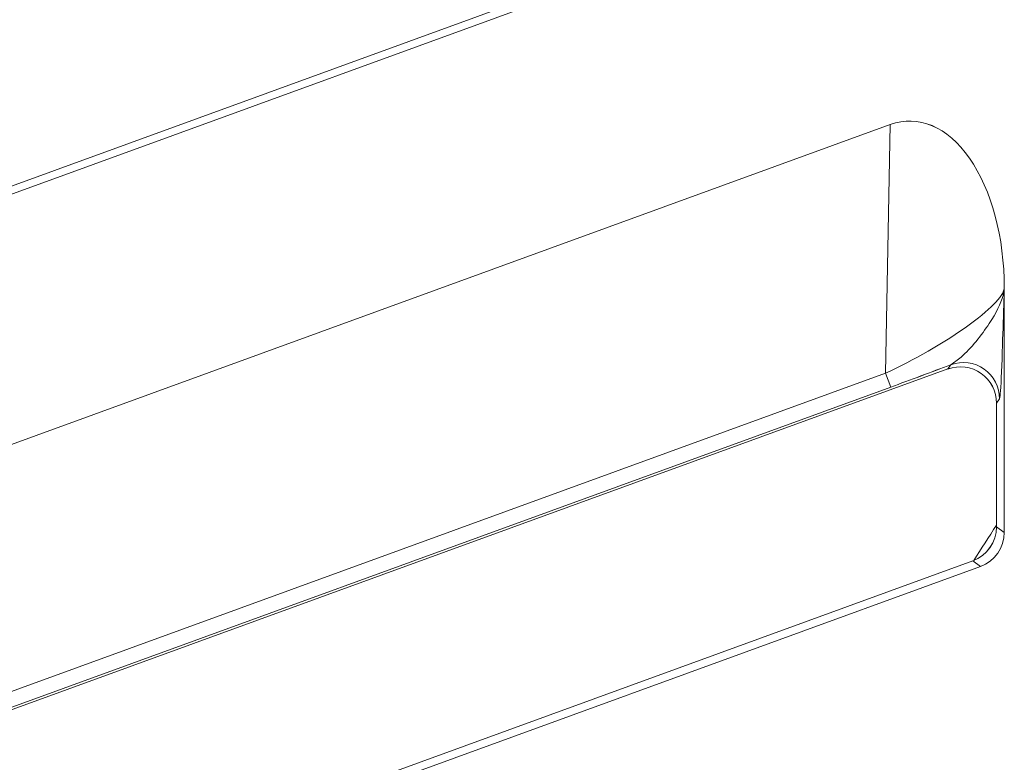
# Model space of a CAD drawing. Header units: millimetres. Extents: x -420 to 420, y -297 to 297.
# Tile 53 of 202: x -45 to -37, y -109 to -103. Entities that reach past the tile are written whole.
import ezdxf

# ---------------------------------------------------------------- set-up
doc = ezdxf.new("R2010")
doc.units = ezdxf.units.MM
doc.header["$MEASUREMENT"] = 0
doc.layers.add('layer 1', color=7, linetype='Continuous')

msp = doc.modelspace()

# ---------------------------------------------------------------- linework, layer by layer
at = {"layer": 'layer 1', "lineweight": 9}
for points in [[(-56.424, -104.5375), (-56.424, -104.5375), (-37.602, -97.6867), (-37.602, -97.6867)], [(-56.3978, -106.7221), (-56.3978, -106.7221), (-37.1234, -99.7096), (-37.1234, -99.7096)], [(-56.387, -106.5683), (-56.387, -106.5683), (-37.639, -99.7446), (-37.639, -99.7446)], [(-37.5972, -99.8594), (-37.5972, -99.8594), (-56.4164, -106.7089), (-56.4164, -106.7089)], [(-36.9184, -101.2978), (-36.9184, -101.2978), (-56.1926, -108.3159), (-56.1926, -108.3159)], [(-56.2544, -108.4041), (-56.2544, -108.4041), (-36.8538, -101.343), (-36.8538, -101.343)], [(-56.424, -110.5376), (-56.424, -110.5376), (-37.602, -103.6869), (-37.602, -103.6869)], [(-37.639, -105.7447), (-37.639, -105.7447), (-37.602, -103.6869), (-37.602, -103.6869)], [(-37.602, -103.6869), (-37.602, -103.6869), (-37.602, -103.6871), (-37.602, -103.6871)], [(-36.9448, -103.9655), (-36.9448, -103.9655), (-36.9448, -103.9655), (-36.9448, -103.9655)], [(-36.6566, -107.0613), (-36.6566, -107.0613), (-36.6566, -105.0407), (-36.6566, -105.0407)], [(-36.6566, -105.0407), (-36.6566, -105.0407), (-36.6566, -105.0409), (-36.6566, -105.0409)], [(-36.6566, -105.0407), (-36.6566, -105.0407), (-36.6566, -105.0429), (-36.6566, -105.0429)], [(-36.6566, -105.0429), (-36.6566, -105.0429), (-36.6566, -105.0431), (-36.6566, -105.0431)], [(-36.9698, -105.3605), (-36.9698, -105.3605), (-36.9698, -105.3607), (-36.9698, -105.3607)], [(-37.5972, -105.8595), (-37.4326, -105.7995), (-37.262, -105.7361), (-37.0984, -105.6739)], [(-37.5972, -105.8595), (-37.4326, -105.7995), (-37.262, -105.7361), (-37.0984, -105.6739)], [(-37.5972, -105.8595), (-37.4326, -105.7995), (-37.262, -105.7361), (-37.0984, -105.6741)], [(-37.5972, -105.8595), (-37.4326, -105.7995), (-37.262, -105.7361), (-37.0984, -105.6741)], [(-37.5972, -105.8595), (-37.4326, -105.7995), (-37.262, -105.7361), (-37.0984, -105.6741)], [(-37.5972, -105.8595), (-37.4326, -105.7995), (-37.262, -105.7361), (-37.0984, -105.6741)], [(-37.5972, -105.8595), (-37.4326, -105.7997), (-37.262, -105.7361), (-37.0984, -105.6741)], [(-37.5972, -105.8595), (-37.4326, -105.7997), (-37.262, -105.7361), (-37.0984, -105.6741)], [(-37.5972, -105.8595), (-37.4326, -105.7997), (-37.262, -105.7361), (-37.0984, -105.6741)], [(-37.5972, -105.8595), (-37.4326, -105.7997), (-37.262, -105.7361), (-37.0984, -105.6741)], [(-37.5972, -105.8595), (-37.4326, -105.7997), (-37.262, -105.7361), (-37.0984, -105.6741)], [(-37.5972, -105.8595), (-37.4326, -105.7997), (-37.262, -105.7361), (-37.0984, -105.6741)], [(-37.5972, -105.8595), (-37.4326, -105.7997), (-37.262, -105.7361), (-37.0984, -105.6741)], [(-37.5972, -105.8595), (-37.4326, -105.7997), (-37.262, -105.7361), (-37.0984, -105.6741)], [(-37.5972, -105.8595), (-37.4326, -105.7997), (-37.262, -105.7361), (-37.0984, -105.6741)], [(-37.5972, -105.8595), (-37.4326, -105.7997), (-37.262, -105.7361), (-37.0984, -105.6741)], [(-37.5972, -105.8595), (-37.4326, -105.7997), (-37.262, -105.7361), (-37.0984, -105.6741)], [(-37.5972, -105.8595), (-37.4326, -105.7997), (-37.262, -105.7363), (-37.0984, -105.6741)], [(-37.5972, -105.8595), (-37.4326, -105.7997), (-37.262, -105.7363), (-37.0984, -105.6741)], [(-37.5972, -105.8595), (-37.4326, -105.7997), (-37.262, -105.7363), (-37.0984, -105.6741)], [(-37.5972, -105.8595), (-37.4326, -105.7997), (-37.262, -105.7363), (-37.0984, -105.6741)], [(-37.1234, -105.7097), (-37.1234, -105.7097), (-37.0984, -105.6739), (-37.0984, -105.6739)], [(-37.0984, -105.6739), (-37.0984, -105.6739), (-37.0984, -105.6741), (-37.0984, -105.6741)], [(-56.3978, -112.7222), (-56.3978, -112.7222), (-37.1234, -105.7097), (-37.1234, -105.7097)], [(-56.387, -112.5684), (-56.387, -112.5684), (-37.639, -105.7447), (-37.639, -105.7447)], [(-37.639, -105.7447), (-37.639, -105.7447), (-37.639, -105.7447), (-37.639, -105.7447)], [(-37.639, -105.7447), (-37.639, -105.7447), (-37.5972, -105.8595), (-37.5972, -105.8595)], [(-37.1234, -105.7097), (-37.1234, -105.7097), (-37.1234, -105.7099), (-37.1234, -105.7099)], [(-36.8488, -105.7459), (-36.8488, -105.7459), (-36.8488, -105.7461), (-36.8488, -105.7461)], [(-37.5972, -105.8595), (-37.5972, -105.8595), (-56.4164, -112.709), (-56.4164, -112.709)], [(-37.5972, -105.8595), (-37.5972, -105.8595), (-37.5972, -105.8595), (-37.5972, -105.8595)], [(-36.696, -105.9559), (-36.696, -105.9559), (-36.721, -105.9917), (-36.721, -105.9917)], [(-36.721, -105.9917), (-36.721, -105.9917), (-36.721, -107.0161), (-36.721, -107.0161)], [(-36.721, -105.9917), (-36.721, -105.9917), (-36.721, -105.9917), (-36.721, -105.9917)], [(-36.721, -107.0023), (-36.7844, -107.0993), (-36.847, -107.1965), (-36.909, -107.2943)], [(-36.9184, -107.2979), (-36.7998, -107.2547), (-36.721, -107.1421), (-36.721, -107.0161)], [(-36.9184, -107.2979), (-36.7998, -107.2547), (-36.721, -107.1421), (-36.721, -107.0161)], [(-36.9184, -107.2979), (-36.7998, -107.2547), (-36.721, -107.1421), (-36.721, -107.0161)], [(-36.9184, -107.2979), (-36.7998, -107.2547), (-36.721, -107.1421), (-36.721, -107.0161)], [(-36.9184, -107.2979), (-36.7998, -107.2547), (-36.721, -107.1421), (-36.721, -107.0161)], [(-36.9184, -107.2979), (-36.7998, -107.2547), (-36.721, -107.1421), (-36.721, -107.0161)], [(-36.9184, -107.2979), (-36.7998, -107.2547), (-36.721, -107.1421), (-36.721, -107.0161)], [(-36.9184, -107.2979), (-36.7998, -107.2547), (-36.721, -107.1421), (-36.721, -107.0161)], [(-36.9184, -107.2979), (-36.7998, -107.2547), (-36.721, -107.1421), (-36.721, -107.0161)], [(-36.9184, -107.2979), (-36.7998, -107.2547), (-36.721, -107.1421), (-36.721, -107.0161)], [(-36.9184, -107.2979), (-36.7998, -107.2547), (-36.721, -107.1421), (-36.721, -107.0161)], [(-36.9184, -107.2979), (-36.7998, -107.2547), (-36.721, -107.1421), (-36.721, -107.0161)], [(-36.9184, -107.2979), (-36.7998, -107.2547), (-36.721, -107.1421), (-36.721, -107.0161)], [(-36.9184, -107.2979), (-36.7998, -107.2547), (-36.721, -107.1421), (-36.721, -107.0161)], [(-36.9184, -107.2979), (-36.7998, -107.2547), (-36.721, -107.1421), (-36.721, -107.0161)], [(-36.9184, -107.2979), (-36.7998, -107.2547), (-36.721, -107.1421), (-36.721, -107.0161)], [(-36.9184, -107.2979), (-36.7998, -107.2547), (-36.721, -107.1421), (-36.721, -107.0161)], [(-36.9184, -107.2979), (-36.7998, -107.2549), (-36.721, -107.1421), (-36.721, -107.0161)], [(-36.9184, -107.2979), (-36.7998, -107.2549), (-36.721, -107.1421), (-36.721, -107.0161)], [(-36.9184, -107.2979), (-36.7998, -107.2549), (-36.721, -107.1423), (-36.721, -107.0161)], [(-36.9184, -107.2979), (-36.7998, -107.2549), (-36.721, -107.1423), (-36.721, -107.0161)], [(-36.8538, -107.3431), (-36.7354, -107.2999), (-36.6566, -107.1873), (-36.6566, -107.0613)], [(-36.8538, -107.3431), (-36.7354, -107.2999), (-36.6566, -107.1873), (-36.6566, -107.0613)], [(-36.8538, -107.3431), (-36.7354, -107.2999), (-36.6566, -107.1873), (-36.6566, -107.0613)], [(-36.8538, -107.3431), (-36.7354, -107.2999), (-36.6566, -107.1873), (-36.6566, -107.0613)], [(-36.8538, -107.3431), (-36.7354, -107.2999), (-36.6566, -107.1873), (-36.6566, -107.0613)], [(-36.8538, -107.3431), (-36.7354, -107.2999), (-36.6566, -107.1873), (-36.6566, -107.0613)], [(-36.8538, -107.3431), (-36.7354, -107.2999), (-36.6566, -107.1873), (-36.6566, -107.0613)], [(-36.8538, -107.3431), (-36.7354, -107.2999), (-36.6566, -107.1873), (-36.6566, -107.0613)], [(-36.8538, -107.3431), (-36.7354, -107.2999), (-36.6566, -107.1873), (-36.6566, -107.0613)], [(-36.8538, -107.3431), (-36.7354, -107.2999), (-36.6566, -107.1873), (-36.6566, -107.0613)], [(-36.8538, -107.3431), (-36.7354, -107.2999), (-36.6566, -107.1873), (-36.6566, -107.0613)], [(-36.8538, -107.3431), (-36.7354, -107.2999), (-36.6566, -107.1873), (-36.6566, -107.0613)], [(-36.8538, -107.3431), (-36.7354, -107.2999), (-36.6566, -107.1873), (-36.6566, -107.0613)], [(-36.8538, -107.3431), (-36.7354, -107.2999), (-36.6566, -107.1873), (-36.6566, -107.0613)], [(-36.8538, -107.3431), (-36.7354, -107.2999), (-36.6566, -107.1873), (-36.6566, -107.0613)], [(-36.8538, -107.3431), (-36.7354, -107.2999), (-36.6566, -107.1873), (-36.6566, -107.0613)], [(-36.8538, -107.3431), (-36.7354, -107.2999), (-36.6566, -107.1873), (-36.6566, -107.0613)], [(-36.8538, -107.3431), (-36.7354, -107.2999), (-36.6566, -107.1873), (-36.6566, -107.0613)], [(-36.8538, -107.3431), (-36.7354, -107.2999), (-36.6566, -107.1873), (-36.6566, -107.0613)], [(-36.8538, -107.3431), (-36.7354, -107.2999), (-36.6566, -107.1873), (-36.6566, -107.0613)], [(-36.8538, -107.3431), (-36.7354, -107.2999), (-36.6566, -107.1873), (-36.6566, -107.0613)], [(-36.721, -107.0161), (-36.721, -107.0161), (-36.6566, -107.0613), (-36.6566, -107.0613)], [(-36.721, -107.0161), (-36.721, -107.0161), (-36.721, -107.0161), (-36.721, -107.0161)], [(-36.6566, -107.0613), (-36.6566, -107.0613), (-36.6566, -107.0613), (-36.6566, -107.0613)], [(-36.9184, -107.2979), (-36.9184, -107.2979), (-56.1926, -114.3161), (-56.1926, -114.3161)], [(-36.8538, -107.3431), (-36.8538, -107.3431), (-36.9184, -107.2979), (-36.9184, -107.2979)], [(-36.9184, -107.2979), (-36.9184, -107.2979), (-36.9184, -107.2979), (-36.9184, -107.2979)], [(-56.2544, -114.4043), (-56.2544, -114.4043), (-36.8538, -107.3431), (-36.8538, -107.3431)], [(-36.8538, -107.3431), (-36.8538, -107.3431), (-36.8538, -107.3431), (-36.8538, -107.3431)]]:
    msp.add_open_spline(points, degree=3, dxfattribs=at)
for points, knots in [([(-36.6566, -105.0407), (-36.6566, -104.6211), (-36.7622, -104.2271), (-36.9448, -103.9655), (-36.9448, -103.9655), (-37.1274, -103.7039), (-37.3682, -103.6019), (-37.602, -103.6869)], [0, 0, 0, 0, 0.333333, 0.333333, 0.333333, 0.333333, 1, 1, 1, 1]), ([(-36.6566, -105.0407), (-36.6566, -104.6211), (-36.7622, -104.2271), (-36.9448, -103.9655), (-36.9448, -103.9655), (-37.1274, -103.7039), (-37.3682, -103.6019), (-37.602, -103.6869)], [0, 0, 0, 0, 0.333333, 0.333333, 0.333333, 0.333333, 1, 1, 1, 1]), ([(-36.6566, -105.0407), (-36.6566, -104.6211), (-36.7622, -104.2271), (-36.9448, -103.9655), (-36.9448, -103.9655), (-37.1274, -103.7039), (-37.3682, -103.6019), (-37.602, -103.6871)], [0, 0, 0, 0, 0.333333, 0.333333, 0.333333, 0.333333, 1, 1, 1, 1]), ([(-36.6566, -105.0407), (-36.6566, -104.6211), (-36.7622, -104.2271), (-36.9448, -103.9655), (-36.9448, -103.9655), (-37.1274, -103.7039), (-37.3682, -103.6019), (-37.602, -103.6871)], [0, 0, 0, 0, 0.333333, 0.333333, 0.333333, 0.333333, 1, 1, 1, 1]), ([(-36.6566, -105.0407), (-36.6566, -104.6211), (-36.7622, -104.2271), (-36.9448, -103.9655), (-36.9448, -103.9655), (-37.1274, -103.7039), (-37.3682, -103.6019), (-37.602, -103.6871)], [0, 0, 0, 0, 0.333333, 0.333333, 0.333333, 0.333333, 1, 1, 1, 1]), ([(-36.6566, -105.0407), (-36.6566, -104.6211), (-36.7622, -104.2271), (-36.9448, -103.9655), (-36.9448, -103.9655), (-37.1274, -103.7041), (-37.3682, -103.6019), (-37.602, -103.6871)], [0, 0, 0, 0, 0.333333, 0.333333, 0.333333, 0.333333, 1, 1, 1, 1]), ([(-36.6566, -105.0407), (-36.6566, -104.6211), (-36.7622, -104.2271), (-36.9448, -103.9655), (-36.9448, -103.9655), (-37.1274, -103.7041), (-37.3682, -103.6019), (-37.602, -103.6871)], [0, 0, 0, 0, 0.333333, 0.333333, 0.333333, 0.333333, 1, 1, 1, 1]), ([(-36.6566, -105.0407), (-36.6566, -104.6211), (-36.7622, -104.2271), (-36.9448, -103.9655), (-36.9448, -103.9655), (-37.1274, -103.7041), (-37.3682, -103.6019), (-37.602, -103.6871)], [0, 0, 0, 0, 0.333333, 0.333333, 0.333333, 0.333333, 1, 1, 1, 1]), ([(-36.6566, -105.0407), (-36.6566, -104.6211), (-36.7622, -104.2271), (-36.9448, -103.9655), (-36.9448, -103.9655), (-37.1274, -103.7041), (-37.3682, -103.6019), (-37.602, -103.6871)], [0, 0, 0, 0, 0.333333, 0.333333, 0.333333, 0.333333, 1, 1, 1, 1]), ([(-36.6566, -105.0407), (-36.6566, -104.6211), (-36.7622, -104.2271), (-36.9448, -103.9655), (-36.9448, -103.9655), (-37.1274, -103.7041), (-37.3682, -103.6019), (-37.602, -103.6871)], [0, 0, 0, 0, 0.333333, 0.333333, 0.333333, 0.333333, 1, 1, 1, 1]), ([(-36.6566, -105.0407), (-36.6566, -104.6211), (-36.7622, -104.2271), (-36.9448, -103.9655), (-36.9448, -103.9655), (-37.1274, -103.7041), (-37.3682, -103.6019), (-37.602, -103.6871)], [0, 0, 0, 0, 0.333333, 0.333333, 0.333333, 0.333333, 1, 1, 1, 1]), ([(-36.6566, -105.0407), (-36.6566, -104.6211), (-36.7622, -104.2271), (-36.9448, -103.9655), (-36.9448, -103.9655), (-37.1274, -103.7041), (-37.3682, -103.6019), (-37.602, -103.6871)], [0, 0, 0, 0, 0.333333, 0.333333, 0.333333, 0.333333, 1, 1, 1, 1]), ([(-36.6566, -105.0407), (-36.6566, -104.6211), (-36.7622, -104.2271), (-36.9448, -103.9655), (-36.9448, -103.9655), (-37.1274, -103.7041), (-37.3682, -103.6019), (-37.602, -103.6871)], [0, 0, 0, 0, 0.333333, 0.333333, 0.333333, 0.333333, 1, 1, 1, 1]), ([(-36.6566, -105.0407), (-36.6566, -104.6211), (-36.7622, -104.2271), (-36.9448, -103.9655), (-36.9448, -103.9655), (-37.1274, -103.7041), (-37.3682, -103.6019), (-37.602, -103.6871)], [0, 0, 0, 0, 0.333333, 0.333333, 0.333333, 0.333333, 1, 1, 1, 1]), ([(-36.6566, -105.0407), (-36.6566, -104.6211), (-36.7622, -104.2271), (-36.9448, -103.9655), (-36.9448, -103.9655), (-37.1274, -103.7041), (-37.3682, -103.6019), (-37.602, -103.6871)], [0, 0, 0, 0, 0.333333, 0.333333, 0.333333, 0.333333, 1, 1, 1, 1]), ([(-36.6566, -105.0407), (-36.6566, -104.6211), (-36.7622, -104.2271), (-36.9448, -103.9655), (-36.9448, -103.9655), (-37.1274, -103.7041), (-37.3682, -103.6019), (-37.602, -103.6871)], [0, 0, 0, 0, 0.333333, 0.333333, 0.333333, 0.333333, 1, 1, 1, 1]), ([(-36.6566, -105.0409), (-36.6566, -104.6211), (-36.7622, -104.2271), (-36.9448, -103.9655), (-36.9448, -103.9655), (-37.1274, -103.7041), (-37.3682, -103.6019), (-37.602, -103.6871)], [0, 0, 0, 0, 0.333333, 0.333333, 0.333333, 0.333333, 1, 1, 1, 1]), ([(-36.6566, -105.0409), (-36.6566, -104.6211), (-36.7622, -104.2271), (-36.9448, -103.9655), (-36.9448, -103.9655), (-37.1274, -103.7041), (-37.3682, -103.6019), (-37.602, -103.6871)], [0, 0, 0, 0, 0.333333, 0.333333, 0.333333, 0.333333, 1, 1, 1, 1]), ([(-36.6566, -105.0409), (-36.6566, -104.6211), (-36.7622, -104.2271), (-36.9448, -103.9655), (-36.9448, -103.9655), (-37.1274, -103.7041), (-37.3682, -103.6019), (-37.602, -103.6871)], [0, 0, 0, 0, 0.333333, 0.333333, 0.333333, 0.333333, 1, 1, 1, 1]), ([(-36.6566, -105.0409), (-36.6566, -104.6211), (-36.7622, -104.2271), (-36.9448, -103.9655), (-36.9448, -103.9655), (-37.1274, -103.7041), (-37.3682, -103.6019), (-37.602, -103.6871)], [0, 0, 0, 0, 0.333333, 0.333333, 0.333333, 0.333333, 1, 1, 1, 1]), ([(-36.6566, -105.0409), (-36.6566, -104.6211), (-36.7622, -104.2271), (-36.9448, -103.9655), (-36.9448, -103.9655), (-37.1274, -103.7041), (-37.3682, -103.6019), (-37.602, -103.6871)], [0, 0, 0, 0, 0.333333, 0.333333, 0.333333, 0.333333, 1, 1, 1, 1]), ([(-37.639, -105.7447), (-37.4048, -105.6369), (-37.1596, -105.4961), (-36.9698, -105.3605), (-36.9698, -105.3605), (-36.78, -105.2249), (-36.6652, -105.1087), (-36.6566, -105.0429)], [0, 0, 0, 0, 0.333333, 0.333333, 0.333333, 0.333333, 1, 1, 1, 1]), ([(-37.639, -105.7447), (-37.4048, -105.6369), (-37.1596, -105.4961), (-36.9698, -105.3605), (-36.9698, -105.3605), (-36.78, -105.2249), (-36.6652, -105.1087), (-36.6566, -105.0429)], [0, 0, 0, 0, 0.333333, 0.333333, 0.333333, 0.333333, 1, 1, 1, 1]), ([(-37.639, -105.7447), (-37.4048, -105.6369), (-37.1596, -105.4961), (-36.9698, -105.3605), (-36.9698, -105.3605), (-36.78, -105.2249), (-36.6652, -105.1087), (-36.6566, -105.0429)], [0, 0, 0, 0, 0.333333, 0.333333, 0.333333, 0.333333, 1, 1, 1, 1]), ([(-37.639, -105.7447), (-37.4048, -105.6369), (-37.1596, -105.4961), (-36.9698, -105.3605), (-36.9698, -105.3605), (-36.78, -105.2249), (-36.6652, -105.1087), (-36.6566, -105.0429)], [0, 0, 0, 0, 0.333333, 0.333333, 0.333333, 0.333333, 1, 1, 1, 1]), ([(-37.639, -105.7447), (-37.4048, -105.6369), (-37.1596, -105.4961), (-36.9698, -105.3605), (-36.9698, -105.3605), (-36.78, -105.2249), (-36.6652, -105.1087), (-36.6566, -105.0429)], [0, 0, 0, 0, 0.333333, 0.333333, 0.333333, 0.333333, 1, 1, 1, 1]), ([(-37.639, -105.7447), (-37.4048, -105.6369), (-37.1596, -105.4961), (-36.9698, -105.3605), (-36.9698, -105.3605), (-36.78, -105.2249), (-36.6652, -105.1087), (-36.6566, -105.0429)], [0, 0, 0, 0, 0.333333, 0.333333, 0.333333, 0.333333, 1, 1, 1, 1]), ([(-37.639, -105.7447), (-37.4048, -105.6369), (-37.1596, -105.4961), (-36.9698, -105.3605), (-36.9698, -105.3605), (-36.78, -105.2249), (-36.6652, -105.1087), (-36.6566, -105.0431)], [0, 0, 0, 0, 0.333333, 0.333333, 0.333333, 0.333333, 1, 1, 1, 1]), ([(-37.639, -105.7447), (-37.4048, -105.6369), (-37.1596, -105.4961), (-36.9698, -105.3605), (-36.9698, -105.3605), (-36.78, -105.2251), (-36.6652, -105.1087), (-36.6566, -105.0431)], [0, 0, 0, 0, 0.333333, 0.333333, 0.333333, 0.333333, 1, 1, 1, 1]), ([(-37.639, -105.7447), (-37.4048, -105.6369), (-37.1596, -105.4961), (-36.9698, -105.3605), (-36.9698, -105.3605), (-36.78, -105.2251), (-36.6652, -105.1087), (-36.6566, -105.0431)], [0, 0, 0, 0, 0.333333, 0.333333, 0.333333, 0.333333, 1, 1, 1, 1]), ([(-37.639, -105.7447), (-37.4048, -105.6369), (-37.1596, -105.4961), (-36.9698, -105.3605), (-36.9698, -105.3605), (-36.78, -105.2251), (-36.6652, -105.1087), (-36.6566, -105.0431)], [0, 0, 0, 0, 0.333333, 0.333333, 0.333333, 0.333333, 1, 1, 1, 1]), ([(-37.639, -105.7447), (-37.4048, -105.6369), (-37.1596, -105.4961), (-36.9698, -105.3605), (-36.9698, -105.3605), (-36.78, -105.2251), (-36.6652, -105.1087), (-36.6566, -105.0431)], [0, 0, 0, 0, 0.333333, 0.333333, 0.333333, 0.333333, 1, 1, 1, 1]), ([(-37.639, -105.7447), (-37.4048, -105.6369), (-37.1596, -105.4961), (-36.9698, -105.3605), (-36.9698, -105.3605), (-36.78, -105.2251), (-36.6652, -105.1087), (-36.6566, -105.0431)], [0, 0, 0, 0, 0.333333, 0.333333, 0.333333, 0.333333, 1, 1, 1, 1]), ([(-37.639, -105.7447), (-37.4048, -105.6369), (-37.1596, -105.4961), (-36.9698, -105.3605), (-36.9698, -105.3605), (-36.78, -105.2251), (-36.6652, -105.1087), (-36.6566, -105.0431)], [0, 0, 0, 0, 0.333333, 0.333333, 0.333333, 0.333333, 1, 1, 1, 1]), ([(-37.639, -105.7447), (-37.4048, -105.6369), (-37.1596, -105.4961), (-36.9698, -105.3605), (-36.9698, -105.3605), (-36.78, -105.2251), (-36.6652, -105.1087), (-36.6566, -105.0431)], [0, 0, 0, 0, 0.333333, 0.333333, 0.333333, 0.333333, 1, 1, 1, 1]), ([(-37.639, -105.7447), (-37.4048, -105.6369), (-37.1596, -105.4961), (-36.9698, -105.3605), (-36.9698, -105.3605), (-36.78, -105.2251), (-36.6652, -105.1087), (-36.6566, -105.0431)], [0, 0, 0, 0, 0.333333, 0.333333, 0.333333, 0.333333, 1, 1, 1, 1]), ([(-37.639, -105.7447), (-37.4048, -105.6369), (-37.1596, -105.4961), (-36.9698, -105.3605), (-36.9698, -105.3605), (-36.78, -105.2251), (-36.6652, -105.1087), (-36.6566, -105.0431)], [0, 0, 0, 0, 0.333333, 0.333333, 0.333333, 0.333333, 1, 1, 1, 1]), ([(-37.639, -105.7447), (-37.4048, -105.6369), (-37.1596, -105.4961), (-36.9698, -105.3605), (-36.9698, -105.3605), (-36.78, -105.2251), (-36.6652, -105.1087), (-36.6566, -105.0431)], [0, 0, 0, 0, 0.333333, 0.333333, 0.333333, 0.333333, 1, 1, 1, 1]), ([(-37.639, -105.7447), (-37.4048, -105.6369), (-37.1596, -105.4961), (-36.9698, -105.3605), (-36.9698, -105.3605), (-36.78, -105.2251), (-36.6652, -105.1087), (-36.6566, -105.0431)], [0, 0, 0, 0, 0.333333, 0.333333, 0.333333, 0.333333, 1, 1, 1, 1]), ([(-37.639, -105.7447), (-37.4048, -105.6369), (-37.1596, -105.4961), (-36.9698, -105.3607), (-36.9698, -105.3607), (-36.78, -105.2251), (-36.6652, -105.1087), (-36.6566, -105.0431)], [0, 0, 0, 0, 0.333333, 0.333333, 0.333333, 0.333333, 1, 1, 1, 1]), ([(-37.639, -105.7447), (-37.4048, -105.6369), (-37.1596, -105.4961), (-36.9698, -105.3607), (-36.9698, -105.3607), (-36.78, -105.2251), (-36.6652, -105.1087), (-36.6566, -105.0431)], [0, 0, 0, 0, 0.333333, 0.333333, 0.333333, 0.333333, 1, 1, 1, 1]), ([(-37.639, -105.7447), (-37.4048, -105.6369), (-37.1596, -105.4961), (-36.9698, -105.3607), (-36.9698, -105.3607), (-36.78, -105.2251), (-36.6652, -105.1087), (-36.6566, -105.0431)], [0, 0, 0, 0, 0.333333, 0.333333, 0.333333, 0.333333, 1, 1, 1, 1]), ([(-37.0984, -105.6739), (-37.0706, -105.6545), (-37.043, -105.6349), (-37.015, -105.6113), (-37.015, -105.6113), (-36.931, -105.5399), (-36.845, -105.4301), (-36.7812, -105.3333), (-36.7812, -105.3333), (-36.7242, -105.2465), (-36.685, -105.1701), (-36.6666, -105.1003), (-36.6666, -105.1003), (-36.666, -105.0979), (-36.6654, -105.0957), (-36.665, -105.0935), (-36.665, -105.0935), (-36.6616, -105.0801), (-36.6592, -105.0671), (-36.6578, -105.0547), (-36.6578, -105.0547), (-36.6574, -105.0515), (-36.657, -105.0485), (-36.6568, -105.0453), (-36.6568, -105.0453), (-36.6566, -105.0445), (-36.6566, -105.0437), (-36.6566, -105.0429)], [0, 0, 0, 0, 0.125, 0.125, 0.125, 0.125, 0.25, 0.25, 0.25, 0.25, 0.375, 0.375, 0.375, 0.375, 0.5, 0.5, 0.5, 0.5, 0.625, 0.625, 0.625, 0.625, 0.75, 0.75, 0.75, 0.75, 1, 1, 1, 1]), ([(-36.6566, -105.0429), (-36.6566, -105.0443), (-36.6566, -105.0457), (-36.6566, -105.0471), (-36.6566, -105.0471), (-36.6576, -105.0757), (-36.6586, -105.1049), (-36.6596, -105.1339), (-36.6596, -105.1339), (-36.6636, -105.2611), (-36.6676, -105.3879), (-36.6718, -105.5145), (-36.6718, -105.5145), (-36.6768, -105.6665), (-36.682, -105.8179), (-36.688, -105.8911), (-36.688, -105.8911), (-36.6906, -105.9219), (-36.6932, -105.9389), (-36.696, -105.9559)], [0, 0, 0, 0, 0.166667, 0.166667, 0.166667, 0.166667, 0.333333, 0.333333, 0.333333, 0.333333, 0.5, 0.5, 0.5, 0.5, 0.666667, 0.666667, 0.666667, 0.666667, 1, 1, 1, 1]), ([(-36.721, -105.9917), (-36.721, -105.8937), (-36.7688, -105.8021), (-36.8488, -105.7459), (-36.8488, -105.7459), (-36.929, -105.6899), (-37.0314, -105.6763), (-37.1234, -105.7097)], [0, 0, 0, 0, 0.333333, 0.333333, 0.333333, 0.333333, 1, 1, 1, 1]), ([(-36.721, -105.9917), (-36.721, -105.8937), (-36.7688, -105.8021), (-36.8488, -105.7459), (-36.8488, -105.7459), (-36.929, -105.6899), (-37.0314, -105.6763), (-37.1234, -105.7097)], [0, 0, 0, 0, 0.333333, 0.333333, 0.333333, 0.333333, 1, 1, 1, 1]), ([(-36.721, -105.9917), (-36.721, -105.8937), (-36.7688, -105.8021), (-36.8488, -105.7459), (-36.8488, -105.7459), (-36.929, -105.6899), (-37.0314, -105.6763), (-37.1234, -105.7097)], [0, 0, 0, 0, 0.333333, 0.333333, 0.333333, 0.333333, 1, 1, 1, 1]), ([(-36.721, -105.9917), (-36.721, -105.8937), (-36.7688, -105.8021), (-36.8488, -105.7459), (-36.8488, -105.7459), (-36.929, -105.6899), (-37.0314, -105.6763), (-37.1234, -105.7097)], [0, 0, 0, 0, 0.333333, 0.333333, 0.333333, 0.333333, 1, 1, 1, 1]), ([(-36.721, -105.9917), (-36.721, -105.8937), (-36.7688, -105.8021), (-36.8488, -105.7459), (-36.8488, -105.7459), (-36.929, -105.6899), (-37.0314, -105.6763), (-37.1234, -105.7097)], [0, 0, 0, 0, 0.333333, 0.333333, 0.333333, 0.333333, 1, 1, 1, 1]), ([(-36.721, -105.9917), (-36.721, -105.8937), (-36.7688, -105.8021), (-36.8488, -105.7459), (-36.8488, -105.7459), (-36.929, -105.6899), (-37.0314, -105.6763), (-37.1234, -105.7097)], [0, 0, 0, 0, 0.333333, 0.333333, 0.333333, 0.333333, 1, 1, 1, 1]), ([(-36.721, -105.9917), (-36.721, -105.8937), (-36.7688, -105.8021), (-36.8488, -105.7459), (-36.8488, -105.7459), (-36.929, -105.6899), (-37.0314, -105.6763), (-37.1234, -105.7099)], [0, 0, 0, 0, 0.333333, 0.333333, 0.333333, 0.333333, 1, 1, 1, 1]), ([(-36.721, -105.9917), (-36.721, -105.8937), (-36.7688, -105.8021), (-36.8488, -105.7459), (-36.8488, -105.7459), (-36.929, -105.6899), (-37.0314, -105.6763), (-37.1234, -105.7099)], [0, 0, 0, 0, 0.333333, 0.333333, 0.333333, 0.333333, 1, 1, 1, 1]), ([(-36.721, -105.9917), (-36.721, -105.8939), (-36.7688, -105.8021), (-36.8488, -105.7459), (-36.8488, -105.7459), (-36.929, -105.6899), (-37.0314, -105.6763), (-37.1234, -105.7099)], [0, 0, 0, 0, 0.333333, 0.333333, 0.333333, 0.333333, 1, 1, 1, 1]), ([(-36.721, -105.9917), (-36.721, -105.8939), (-36.7688, -105.8021), (-36.8488, -105.7459), (-36.8488, -105.7459), (-36.929, -105.6899), (-37.0314, -105.6763), (-37.1234, -105.7099)], [0, 0, 0, 0, 0.333333, 0.333333, 0.333333, 0.333333, 1, 1, 1, 1]), ([(-36.721, -105.9917), (-36.721, -105.8939), (-36.7688, -105.8021), (-36.8488, -105.7459), (-36.8488, -105.7459), (-36.929, -105.6899), (-37.0314, -105.6763), (-37.1234, -105.7099)], [0, 0, 0, 0, 0.333333, 0.333333, 0.333333, 0.333333, 1, 1, 1, 1]), ([(-36.721, -105.9917), (-36.721, -105.8939), (-36.7688, -105.8021), (-36.8488, -105.7459), (-36.8488, -105.7459), (-36.929, -105.6899), (-37.0314, -105.6763), (-37.1234, -105.7099)], [0, 0, 0, 0, 0.333333, 0.333333, 0.333333, 0.333333, 1, 1, 1, 1]), ([(-36.721, -105.9917), (-36.721, -105.8939), (-36.7688, -105.8021), (-36.8488, -105.7459), (-36.8488, -105.7459), (-36.929, -105.6899), (-37.0314, -105.6763), (-37.1234, -105.7099)], [0, 0, 0, 0, 0.333333, 0.333333, 0.333333, 0.333333, 1, 1, 1, 1]), ([(-36.721, -105.9917), (-36.721, -105.8939), (-36.7688, -105.8021), (-36.8488, -105.7459), (-36.8488, -105.7459), (-36.929, -105.6899), (-37.0314, -105.6763), (-37.1234, -105.7099)], [0, 0, 0, 0, 0.333333, 0.333333, 0.333333, 0.333333, 1, 1, 1, 1]), ([(-36.721, -105.9917), (-36.721, -105.8939), (-36.7688, -105.8021), (-36.8488, -105.7459), (-36.8488, -105.7459), (-36.929, -105.6899), (-37.0314, -105.6763), (-37.1234, -105.7099)], [0, 0, 0, 0, 0.333333, 0.333333, 0.333333, 0.333333, 1, 1, 1, 1]), ([(-36.721, -105.9917), (-36.721, -105.8939), (-36.7688, -105.8021), (-36.8488, -105.7459), (-36.8488, -105.7459), (-36.929, -105.6899), (-37.0314, -105.6763), (-37.1234, -105.7099)], [0, 0, 0, 0, 0.333333, 0.333333, 0.333333, 0.333333, 1, 1, 1, 1]), ([(-36.721, -105.9917), (-36.721, -105.8939), (-36.7688, -105.8021), (-36.8488, -105.7459), (-36.8488, -105.7459), (-36.929, -105.6899), (-37.0314, -105.6763), (-37.1234, -105.7099)], [0, 0, 0, 0, 0.333333, 0.333333, 0.333333, 0.333333, 1, 1, 1, 1]), ([(-36.721, -105.9917), (-36.721, -105.8939), (-36.7688, -105.8021), (-36.8488, -105.7459), (-36.8488, -105.7459), (-36.929, -105.6899), (-37.0314, -105.6763), (-37.1234, -105.7099)], [0, 0, 0, 0, 0.333333, 0.333333, 0.333333, 0.333333, 1, 1, 1, 1]), ([(-36.721, -105.9917), (-36.721, -105.8939), (-36.7688, -105.8021), (-36.8488, -105.7459), (-36.8488, -105.7459), (-36.929, -105.6899), (-37.0314, -105.6763), (-37.1234, -105.7099)], [0, 0, 0, 0, 0.333333, 0.333333, 0.333333, 0.333333, 1, 1, 1, 1]), ([(-36.721, -105.9917), (-36.721, -105.8939), (-36.7688, -105.8021), (-36.8488, -105.7461), (-36.8488, -105.7461), (-36.929, -105.6899), (-37.0314, -105.6763), (-37.1234, -105.7099)], [0, 0, 0, 0, 0.333333, 0.333333, 0.333333, 0.333333, 1, 1, 1, 1]), ([(-36.721, -105.9917), (-36.721, -105.8939), (-36.7688, -105.8021), (-36.8488, -105.7461), (-36.8488, -105.7461), (-36.929, -105.6899), (-37.0314, -105.6763), (-37.1234, -105.7099)], [0, 0, 0, 0, 0.333333, 0.333333, 0.333333, 0.333333, 1, 1, 1, 1]), ([(-36.696, -105.9559), (-36.696, -105.8581), (-36.7438, -105.7665), (-36.824, -105.7103), (-36.824, -105.7103), (-36.904, -105.6543), (-37.0064, -105.6407), (-37.0984, -105.6739)], [0, 0, 0, 0, 0.333333, 0.333333, 0.333333, 0.333333, 1, 1, 1, 1])]:
    msp.add_open_spline(points, degree=3, knots=knots, dxfattribs=at)

doc.saveas('drawing.dxf')
